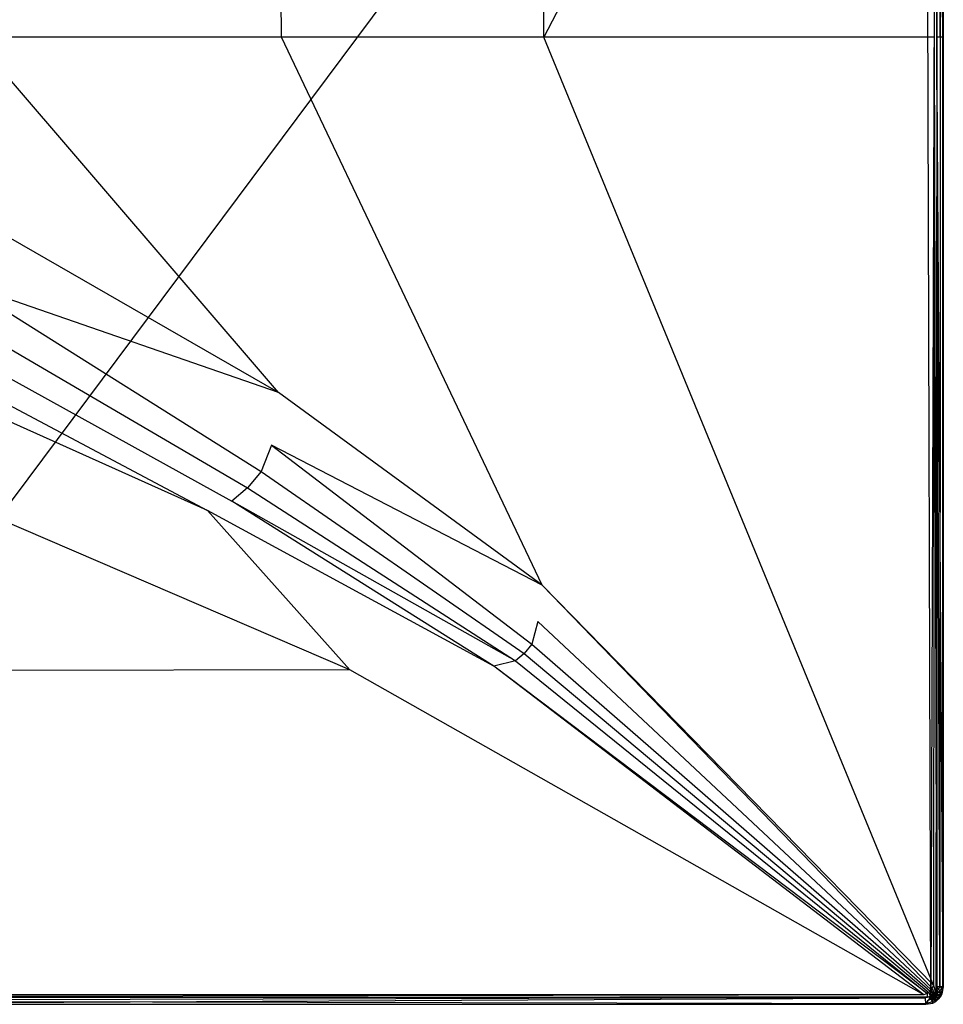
# Model space of a CAD drawing. Extents: x 0 to 1.2, y -0.8 to 0.
# Tile 18 of 19: x 0.77 to 1.2, y -0.8 to -0.35. Entities that reach past the tile are written whole.
import ezdxf

# ---------------------------------------------------------------- set-up
doc = ezdxf.new("R2010")
doc.units = 0
doc.layers.add('L1_WANNE_0_N_6230P3____REPLACEM', color=7, linetype='CONTINUOUS')

msp = doc.modelspace()

# ---------------------------------------------------------------- linework, layer by layer
at = {"layer": 'L1_WANNE_0_N_6230P3____REPLACEM', "color": 8}
for points, invisible_edges in [([(1.191999, -0.002919, 0.000016), (0.6, -0.797081, 0.001135), (0.6, -0.002919), (1.191999, -0.002919, 0.000016)], 14), ([(1.194217, -0.796615, 0.00115), (0.6, -0.797081, 0.001135), (1.191999, -0.002919, 0.000016), (1.194217, -0.796615, 0.00115)], 14), ([(1.194217, -0.796615, 0.00115), (1.191999, -0.002919, 0.000016), (1.193436, -0.002919, 0.000016), (1.194217, -0.796615, 0.00115)], 14), ([(1.196884, -0.004839, 0.000016), (1.194217, -0.796615, 0.00115), (1.193436, -0.002919, 0.000016), (1.196884, -0.004839, 0.000016)], 14), ([(1.196342, -0.006463, 0.035962), (1.015184, -0.071653, 0.037623), (1.016016, -0.354283, 0.038205), (1.196342, -0.006463, 0.035962)], 14), ([(1.196342, -0.006463, 0.035962), (1.016016, -0.354283, 0.038205), (1.195771, -0.354283, 0.04), (1.196342, -0.006463, 0.035962)], 14), ([(1.196884, -0.004839, 0.000016), (1.197082, -0.354283, 0.004054), (1.194217, -0.796615, 0.00115), (1.196884, -0.004839, 0.000016)], 14), ([(1.197, -0.354283, 0.03996), (1.196342, -0.006463, 0.035962), (1.195771, -0.354283, 0.04), (1.197, -0.354283, 0.03996)], 14), ([(1.197, -0.354283, 0.03996), (1.1968, -0.005941, 0.035922), (1.196342, -0.006463, 0.035962), (1.197, -0.354283, 0.03996)], 14), ([(1.1984, -0.006041, 0.035128), (1.1968, -0.005941, 0.035922), (1.197, -0.354283, 0.03996), (1.1984, -0.006041, 0.035128)], 14), ([(1.197082, -0.354283, 0.004054), (1.196884, -0.004839, 0.000016), (1.197082, -0.006576, 0.000016), (1.197082, -0.354283, 0.004054)], 14), ([(1.1985, -0.354283, 0.039075), (1.1984, -0.006041, 0.035128), (1.197, -0.354283, 0.03996), (1.1985, -0.354283, 0.039075)], 14), ([(1.2, -0.006541, 0.000016), (1.197082, -0.354283, 0.004054), (1.197082, -0.006576, 0.000016), (1.2, -0.006541, 0.000016)], 13), ([(1.197082, -0.354283, 0.004054), (1.2, -0.006541, 0.000016), (1.2, -0.354283, 0.004054), (1.197082, -0.354283, 0.004054)], 14), ([(1.1984, -0.006041, 0.035128), (1.1985, -0.354283, 0.039075), (1.1996, -0.354283, 0.037722), (1.1984, -0.006041, 0.035128)], 14), ([(1.1984, -0.006041, 0.035128), (1.1996, -0.354283, 0.037722), (1.1996, -0.006241, 0.033684), (1.1984, -0.006041, 0.035128)], 14), ([(1.1996, -0.006241, 0.033684), (1.1996, -0.354283, 0.037722), (1.2, -0.354283, 0.036007), (1.1996, -0.006241, 0.033684)], 14), ([(1.1996, -0.006241, 0.033684), (1.2, -0.354283, 0.036007), (1.2, -0.006541, 0.031879), (1.1996, -0.006241, 0.033684)], 14), ([(1.2, -0.354283, 0.034653), (1.2, -0.006541, 0.031879), (1.2, -0.354283, 0.036007), (1.2, -0.354283, 0.034653)], 13), ([(1.2, -0.006541, 0.031879), (1.2, -0.354283, 0.034653), (1.2, -0.006541, 0.030525), (1.2, -0.006541, 0.031879)], 14), ([(1.2, -0.354283, 0.005085), (1.2, -0.006541, 0.030525), (1.2, -0.354283, 0.034653), (1.2, -0.354283, 0.005085)], 13), ([(1.2, -0.006541, 0.030525), (1.2, -0.354283, 0.005085), (1.2, -0.006541, 0.001044), (1.2, -0.006541, 0.030525)], 14), ([(1.2, -0.354283, 0.004054), (1.2, -0.006541, 0.001044), (1.2, -0.354283, 0.005085), (1.2, -0.354283, 0.004054)], 13), ([(1.2, -0.006541, 0.001044), (1.2, -0.354283, 0.004054), (1.2, -0.006541, 0.000016), (1.2, -0.006541, 0.001044)], 14), ([(1.015184, -0.071653, 0.037623), (0.893841, -0.190524, 0.035456), (0.895262, -0.354283, 0.03545), (1.015184, -0.071653, 0.037623)], 14), ([(1.016016, -0.354283, 0.038205), (1.015184, -0.071653, 0.037623), (0.895262, -0.354283, 0.03545), (1.016016, -0.354283, 0.038205)], 14), ([(0.893841, -0.190524, 0.035456), (0.751421, -0.272369, 0.03222), (0.753363, -0.354283, 0.032212), (0.893841, -0.190524, 0.035456)], 14), ([(0.895262, -0.354283, 0.03545), (0.893841, -0.190524, 0.035456), (0.753363, -0.354283, 0.032212), (0.895262, -0.354283, 0.03545)], 14), ([(0.893841, -0.518042, 0.035456), (0.753363, -0.354283, 0.032212), (0.751421, -0.436196, 0.03222), (0.893841, -0.518042, 0.035456)], 14), ([(0.895262, -0.354283, 0.03545), (0.753363, -0.354283, 0.032212), (0.893841, -0.518042, 0.035456), (0.895262, -0.354283, 0.03545)], 14), ([(1.015184, -0.60691, 0.037623), (0.895262, -0.354283, 0.03545), (0.893841, -0.518042, 0.035456), (1.015184, -0.60691, 0.037623)], 14), ([(1.016016, -0.354283, 0.038205), (0.895262, -0.354283, 0.03545), (1.015184, -0.60691, 0.037623), (1.016016, -0.354283, 0.038205)], 14), ([(1.195562, -0.791194, 0.037097), (1.016016, -0.354283, 0.038205), (1.015184, -0.60691, 0.037623), (1.195562, -0.791194, 0.037097)], 14), ([(1.195771, -0.354283, 0.04), (1.016016, -0.354283, 0.038205), (1.195562, -0.791194, 0.037097), (1.195771, -0.354283, 0.04)], 14), ([(1.197082, -0.354283, 0.004054), (1.196632, -0.794133, 0.00115), (1.194217, -0.796615, 0.00115), (1.197082, -0.354283, 0.004054)], 14), ([(1.1968, -0.792605, 0.037056), (1.195771, -0.354283, 0.04), (1.195562, -0.791194, 0.037097), (1.1968, -0.792605, 0.037056)], 13), ([(1.195771, -0.354283, 0.04), (1.1968, -0.792605, 0.037056), (1.197, -0.354283, 0.03996), (1.195771, -0.354283, 0.04)], 14), ([(1.197082, -0.354283, 0.004054), (1.197082, -0.791734, 0.00115), (1.196632, -0.794133, 0.00115), (1.197082, -0.354283, 0.004054)], 14), ([(1.1984, -0.792505, 0.036262), (1.197, -0.354283, 0.03996), (1.1968, -0.792605, 0.037056), (1.1984, -0.792505, 0.036262)], 14), ([(1.1985, -0.354283, 0.039075), (1.197, -0.354283, 0.03996), (1.1984, -0.792505, 0.036262), (1.1985, -0.354283, 0.039075)], 14), ([(1.197082, -0.354283, 0.004054), (1.2, -0.792005, 0.00115), (1.197082, -0.791734, 0.00115), (1.197082, -0.354283, 0.004054)], 13), ([(1.2, -0.792005, 0.00115), (1.197082, -0.354283, 0.004054), (1.2, -0.354283, 0.004054), (1.2, -0.792005, 0.00115)], 14), ([(1.1985, -0.354283, 0.039075), (1.1984, -0.792505, 0.036262), (1.1996, -0.792305, 0.034818), (1.1985, -0.354283, 0.039075)], 14), ([(1.1996, -0.354283, 0.037722), (1.1985, -0.354283, 0.039075), (1.1996, -0.792305, 0.034818), (1.1996, -0.354283, 0.037722)], 14), ([(1.1996, -0.354283, 0.037722), (1.1996, -0.792305, 0.034818), (1.2, -0.792005, 0.033013), (1.1996, -0.354283, 0.037722)], 14), ([(1.2, -0.354283, 0.036007), (1.1996, -0.354283, 0.037722), (1.2, -0.792005, 0.033013), (1.2, -0.354283, 0.036007)], 14), ([(1.2, -0.792005, 0.031659), (1.2, -0.354283, 0.036007), (1.2, -0.792005, 0.033013), (1.2, -0.792005, 0.031659)], 13), ([(1.2, -0.354283, 0.036007), (1.2, -0.792005, 0.031659), (1.2, -0.354283, 0.034653), (1.2, -0.354283, 0.036007)], 14), ([(1.2, -0.792005, 0.002179), (1.2, -0.354283, 0.034653), (1.2, -0.792005, 0.031659), (1.2, -0.792005, 0.002179)], 13), ([(1.2, -0.354283, 0.034653), (1.2, -0.792005, 0.002179), (1.2, -0.354283, 0.005085), (1.2, -0.354283, 0.034653)], 14), ([(1.2, -0.792005, 0.00115), (1.2, -0.354283, 0.005085), (1.2, -0.792005, 0.002179), (1.2, -0.792005, 0.00115)], 13), ([(1.2, -0.354283, 0.005085), (1.2, -0.792005, 0.00115), (1.2, -0.354283, 0.004054), (1.2, -0.354283, 0.005085)], 14), ([(0.893841, -0.518042, 0.035456), (0.751421, -0.436196, 0.03222), (0.747162, -0.467212, 0.032166), (0.893841, -0.518042, 0.035456)], 14), ([(0.88581, -0.554489, 0.034804), (0.747162, -0.467212, 0.032166), (0.740838, -0.480777, 0.032092), (0.88581, -0.554489, 0.034804)], 13), ([(0.747162, -0.467212, 0.032166), (0.88581, -0.554489, 0.034804), (0.890583, -0.5424, 0.034855), (0.747162, -0.467212, 0.032166)], 14), ([(0.893841, -0.518042, 0.035456), (0.747162, -0.467212, 0.032166), (0.890583, -0.5424, 0.034855), (0.893841, -0.518042, 0.035456)], 14), ([(0.879574, -0.56207, 0.034808), (0.740838, -0.480777, 0.032092), (0.732479, -0.490889, 0.032097), (0.879574, -0.56207, 0.034808)], 13), ([(0.740838, -0.480777, 0.032092), (0.879574, -0.56207, 0.034808), (0.88581, -0.554489, 0.034804), (0.740838, -0.480777, 0.032092)], 14), ([(0.872363, -0.568145, 0.034804), (0.732479, -0.490889, 0.032097), (0.722874, -0.498995, 0.032093), (0.872363, -0.568145, 0.034804)], 13), ([(0.732479, -0.490889, 0.032097), (0.872363, -0.568145, 0.034804), (0.879574, -0.56207, 0.034808), (0.732479, -0.490889, 0.032097)], 14), ([(0.861049, -0.572468, 0.034796), (0.722874, -0.498995, 0.032093), (0.710385, -0.504724, 0.032088), (0.861049, -0.572468, 0.034796)], 13), ([(0.722874, -0.498995, 0.032093), (0.861049, -0.572468, 0.034796), (0.872363, -0.568145, 0.034804), (0.722874, -0.498995, 0.032093)], 14), ([(0.861049, -0.572468, 0.034796), (0.710385, -0.504724, 0.032088), (0.762614, -0.575186, 0.033622), (0.861049, -0.572468, 0.034796)], 14), ([(1.015184, -0.60691, 0.037623), (0.893841, -0.518042, 0.035456), (0.890583, -0.5424, 0.034855), (1.015184, -0.60691, 0.037623)], 14), ([(1.010516, -0.634091, 0.036465), (0.890583, -0.5424, 0.034855), (0.88581, -0.554489, 0.034804), (1.010516, -0.634091, 0.036465)], 13), ([(0.890583, -0.5424, 0.034855), (1.010516, -0.634091, 0.036465), (1.013245, -0.623663, 0.036485), (0.890583, -0.5424, 0.034855)], 14), ([(1.015184, -0.60691, 0.037623), (0.890583, -0.5424, 0.034855), (1.013245, -0.623663, 0.036485), (1.015184, -0.60691, 0.037623)], 14), ([(1.007022, -0.638333, 0.036467), (0.88581, -0.554489, 0.034804), (0.879574, -0.56207, 0.034808), (1.007022, -0.638333, 0.036467)], 13), ([(0.88581, -0.554489, 0.034804), (1.007022, -0.638333, 0.036467), (1.010516, -0.634091, 0.036465), (0.88581, -0.554489, 0.034804)], 14), ([(1.002978, -0.641767, 0.036465), (0.879574, -0.56207, 0.034808), (0.872363, -0.568145, 0.034804), (1.002978, -0.641767, 0.036465)], 13), ([(0.879574, -0.56207, 0.034808), (1.002978, -0.641767, 0.036465), (1.007022, -0.638333, 0.036467), (0.879574, -0.56207, 0.034808)], 14), ([(0.992953, -0.644236, 0.036454), (0.872363, -0.568145, 0.034804), (0.861049, -0.572468, 0.034796), (0.992953, -0.644236, 0.036454)], 14), ([(1.002978, -0.641767, 0.036465), (0.872363, -0.568145, 0.034804), (0.992953, -0.644236, 0.036454), (1.002978, -0.641767, 0.036465)], 14), ([(0.926717, -0.645872, 0.0364), (0.762614, -0.575186, 0.033622), (0.6, -0.646525, 0.035259), (0.926717, -0.645872, 0.0364)], 14), ([(0.926717, -0.645872, 0.0364), (0.861049, -0.572468, 0.034796), (0.762614, -0.575186, 0.033622), (0.926717, -0.645872, 0.0364)], 14), ([(0.992953, -0.644236, 0.036454), (0.861049, -0.572468, 0.034796), (0.926717, -0.645872, 0.0364), (0.992953, -0.644236, 0.036454)], 14), ([(1.194949, -0.792541, 0.037097), (1.015184, -0.60691, 0.037623), (1.013245, -0.623663, 0.036485), (1.194949, -0.792541, 0.037097)], 14), ([(1.195562, -0.791194, 0.037097), (1.015184, -0.60691, 0.037623), (1.194949, -0.792541, 0.037097), (1.195562, -0.791194, 0.037097)], 14), ([(1.194428, -0.793282, 0.037097), (1.013245, -0.623663, 0.036485), (1.010516, -0.634091, 0.036465), (1.194428, -0.793282, 0.037097)], 13), ([(1.013245, -0.623663, 0.036485), (1.194428, -0.793282, 0.037097), (1.194949, -0.792541, 0.037097), (1.013245, -0.623663, 0.036485)], 14), ([(1.193899, -0.793915, 0.037097), (1.010516, -0.634091, 0.036465), (1.007022, -0.638333, 0.036467), (1.193899, -0.793915, 0.037097)], 13), ([(1.010516, -0.634091, 0.036465), (1.193899, -0.793915, 0.037097), (1.194428, -0.793282, 0.037097), (1.010516, -0.634091, 0.036465)], 14), ([(1.193267, -0.794542, 0.037097), (1.007022, -0.638333, 0.036467), (1.002978, -0.641767, 0.036465), (1.193267, -0.794542, 0.037097)], 13), ([(1.007022, -0.638333, 0.036467), (1.193267, -0.794542, 0.037097), (1.193899, -0.793915, 0.037097), (1.007022, -0.638333, 0.036467)], 14), ([(1.191086, -0.795571, 0.037097), (0.992953, -0.644236, 0.036454), (0.926717, -0.645872, 0.0364), (1.191086, -0.795571, 0.037097)], 14), ([(1.192529, -0.794961, 0.037097), (1.002978, -0.641767, 0.036465), (0.992953, -0.644236, 0.036454), (1.192529, -0.794961, 0.037097)], 13), ([(1.192529, -0.794961, 0.037097), (0.992953, -0.644236, 0.036454), (1.191086, -0.795571, 0.037097), (1.192529, -0.794961, 0.037097)], 14), ([(1.002978, -0.641767, 0.036465), (1.192529, -0.794961, 0.037097), (1.193267, -0.794542, 0.037097), (1.002978, -0.641767, 0.036465)], 14), ([(0.926717, -0.645872, 0.0364), (0.6, -0.646525, 0.035259), (0.6, -0.795579, 0.037081), (0.926717, -0.645872, 0.0364)], 14), ([(1.191086, -0.795571, 0.037097), (0.926717, -0.645872, 0.0364), (0.6, -0.795579, 0.037081), (1.191086, -0.795571, 0.037097)], 14), ([(1.194599, -0.795803, 0.037056), (1.193899, -0.793915, 0.037097), (1.193267, -0.794542, 0.037097), (1.194599, -0.795803, 0.037056)], 13), ([(1.195199, -0.795203, 0.037056), (1.194428, -0.793282, 0.037097), (1.193899, -0.793915, 0.037097), (1.195199, -0.795203, 0.037056)], 13), ([(1.193899, -0.793915, 0.037097), (1.194599, -0.795803, 0.037056), (1.195199, -0.795203, 0.037056), (1.193899, -0.793915, 0.037097)], 14), ([(1.1957, -0.794603, 0.037056), (1.194949, -0.792541, 0.037097), (1.194428, -0.793282, 0.037097), (1.1957, -0.794603, 0.037056)], 13), ([(1.194428, -0.793282, 0.037097), (1.195199, -0.795203, 0.037056), (1.1957, -0.794603, 0.037056), (1.194428, -0.793282, 0.037097)], 14), ([(1.1962, -0.793904, 0.037056), (1.195562, -0.791194, 0.037097), (1.194949, -0.792541, 0.037097), (1.1962, -0.793904, 0.037056)], 13), ([(1.194949, -0.792541, 0.037097), (1.1957, -0.794603, 0.037056), (1.1962, -0.793904, 0.037056), (1.194949, -0.792541, 0.037097)], 14), ([(1.195562, -0.791194, 0.037097), (1.1962, -0.793904, 0.037056), (1.1968, -0.792605, 0.037056), (1.195562, -0.791194, 0.037097)], 14), ([(1.1971, -0.795503, 0.036533), (1.1962, -0.793904, 0.037056), (1.1957, -0.794603, 0.037056), (1.1971, -0.795503, 0.036533)], 14), ([(1.1977, -0.794603, 0.036443), (1.1968, -0.792605, 0.037056), (1.1962, -0.793904, 0.037056), (1.1977, -0.794603, 0.036443)], 14), ([(1.1977, -0.794603, 0.036443), (1.1962, -0.793904, 0.037056), (1.1971, -0.795503, 0.036533), (1.1977, -0.794603, 0.036443)], 14), ([(1.197082, -0.791734, 0.00115), (1.1994, -0.795203, 0.00115), (1.196632, -0.794133, 0.00115), (1.197082, -0.791734, 0.00115)], 13), ([(1.1984, -0.792505, 0.036262), (1.1968, -0.792605, 0.037056), (1.1977, -0.794603, 0.036443), (1.1984, -0.792505, 0.036262)], 14), ([(1.1994, -0.795203, 0.00115), (1.197082, -0.791734, 0.00115), (1.2, -0.792005, 0.00115), (1.1994, -0.795203, 0.00115)], 14), ([(1.1996, -0.792305, 0.034818), (1.1977, -0.794603, 0.036443), (1.1988, -0.795103, 0.034999), (1.1996, -0.792305, 0.034818)], 14), ([(1.1996, -0.792305, 0.034818), (1.1984, -0.792505, 0.036262), (1.1977, -0.794603, 0.036443), (1.1996, -0.792305, 0.034818)], 14), ([(1.2, -0.792005, 0.033013), (1.1988, -0.795103, 0.034999), (1.1994, -0.795203, 0.033013), (1.2, -0.792005, 0.033013)], 14), ([(1.2, -0.792005, 0.033013), (1.1996, -0.792305, 0.034818), (1.1988, -0.795103, 0.034999), (1.2, -0.792005, 0.033013)], 14), ([(1.1994, -0.795203, 0.00115), (1.2, -0.792005, 0.002179), (1.1994, -0.795203, 0.002179), (1.1994, -0.795203, 0.00115)], 13), ([(1.2, -0.792005, 0.002179), (1.1994, -0.795203, 0.00115), (1.2, -0.792005, 0.00115), (1.2, -0.792005, 0.002179)], 14), ([(1.1994, -0.795203, 0.031659), (1.2, -0.792005, 0.033013), (1.1994, -0.795203, 0.033013), (1.1994, -0.795203, 0.031659)], 13), ([(1.2, -0.792005, 0.033013), (1.1994, -0.795203, 0.031659), (1.2, -0.792005, 0.031659), (1.2, -0.792005, 0.033013)], 14), ([(1.1994, -0.795203, 0.002179), (1.2, -0.792005, 0.031659), (1.1994, -0.795203, 0.031659), (1.1994, -0.795203, 0.002179)], 13), ([(1.2, -0.792005, 0.031659), (1.1994, -0.795203, 0.002179), (1.2, -0.792005, 0.002179), (1.2, -0.792005, 0.031659)], 14), ([(0.6, -0.796802, 0.03704), (1.191086, -0.795571, 0.037097), (0.6, -0.795579, 0.037081), (0.6, -0.796802, 0.03704)], 13), ([(1.191086, -0.795571, 0.037097), (0.6, -0.796802, 0.03704), (1.192499, -0.796802, 0.037056), (1.191086, -0.795571, 0.037097)], 14), ([(1.194217, -0.796615, 0.00115), (1.191728, -0.797081, 0.00115), (0.6, -0.797081, 0.001135), (1.194217, -0.796615, 0.00115)], 14), ([(0.6, -0.798401, 0.036247), (1.192499, -0.796802, 0.037056), (0.6, -0.796802, 0.03704), (0.6, -0.798401, 0.036247)], 13), ([(1.192499, -0.796802, 0.037056), (0.6, -0.798401, 0.036247), (1.192499, -0.798401, 0.036262), (1.192499, -0.796802, 0.037056)], 14), ([(1.191728, -0.797081, 0.00115), (0.6, -0.8, 0.001135), (0.6, -0.797081, 0.001135), (1.191728, -0.797081, 0.00115)], 13), ([(0.6, -0.8, 0.001135), (1.191728, -0.797081, 0.00115), (1.191999, -0.8, 0.00115), (0.6, -0.8, 0.001135)], 14), ([(1.192299, -0.7996, 0.034818), (0.6, -0.798401, 0.036247), (0.6, -0.7996, 0.034802), (1.192299, -0.7996, 0.034818)], 13), ([(0.6, -0.798401, 0.036247), (1.192299, -0.7996, 0.034818), (1.192499, -0.798401, 0.036262), (0.6, -0.798401, 0.036247)], 14), ([(1.192499, -0.796802, 0.037056), (1.192529, -0.794961, 0.037097), (1.191086, -0.795571, 0.037097), (1.192499, -0.796802, 0.037056)], 13), ([(1.194217, -0.796615, 0.00115), (1.191999, -0.8, 0.00115), (1.191728, -0.797081, 0.00115), (1.194217, -0.796615, 0.00115)], 13), ([(1.191999, -0.8, 0.00115), (1.194217, -0.796615, 0.00115), (1.195199, -0.7994, 0.00115), (1.191999, -0.8, 0.00115)], 14), ([(1.192499, -0.798401, 0.036262), (1.192299, -0.7996, 0.034818), (1.195099, -0.798901, 0.034999), (1.192499, -0.798401, 0.036262)], 14), ([(1.192529, -0.794961, 0.037097), (1.192499, -0.796802, 0.037056), (1.193899, -0.796202, 0.037056), (1.192529, -0.794961, 0.037097)], 14), ([(1.193899, -0.796202, 0.037056), (1.192499, -0.796802, 0.037056), (1.192499, -0.798401, 0.036262), (1.193899, -0.796202, 0.037056)], 14), ([(1.194599, -0.797702, 0.036443), (1.193899, -0.796202, 0.037056), (1.192499, -0.798401, 0.036262), (1.194599, -0.797702, 0.036443)], 14), ([(1.194599, -0.797702, 0.036443), (1.192499, -0.798401, 0.036262), (1.195099, -0.798901, 0.034999), (1.194599, -0.797702, 0.036443)], 14), ([(1.193899, -0.796202, 0.037056), (1.193267, -0.794542, 0.037097), (1.192529, -0.794961, 0.037097), (1.193899, -0.796202, 0.037056)], 13), ([(1.193267, -0.794542, 0.037097), (1.193899, -0.796202, 0.037056), (1.194599, -0.795803, 0.037056), (1.193267, -0.794542, 0.037097)], 14), ([(1.194599, -0.797702, 0.036443), (1.194599, -0.795803, 0.037056), (1.193899, -0.796202, 0.037056), (1.194599, -0.797702, 0.036443)], 14), ([(1.196632, -0.794133, 0.00115), (1.195571, -0.795676, 0.00115), (1.194217, -0.796615, 0.00115), (1.196632, -0.794133, 0.00115)], 14), ([(1.195571, -0.795676, 0.00115), (1.194859, -0.796269, 0.00115), (1.194217, -0.796615, 0.00115), (1.195571, -0.795676, 0.00115)], 14), ([(1.194859, -0.796269, 0.00115), (1.195199, -0.7994, 0.00115), (1.194217, -0.796615, 0.00115), (1.194859, -0.796269, 0.00115)], 13), ([(1.1955, -0.797102, 0.036443), (1.195199, -0.795203, 0.037056), (1.194599, -0.795803, 0.037056), (1.1955, -0.797102, 0.036443)], 14), ([(1.1955, -0.797102, 0.036443), (1.194599, -0.795803, 0.037056), (1.194599, -0.797702, 0.036443), (1.1955, -0.797102, 0.036443)], 14), ([(1.1962, -0.798201, 0.035089), (1.1955, -0.797102, 0.036443), (1.194599, -0.797702, 0.036443), (1.1962, -0.798201, 0.035089)], 14), ([(1.1962, -0.798201, 0.035089), (1.194599, -0.797702, 0.036443), (1.195099, -0.798901, 0.034999), (1.1962, -0.798201, 0.035089)], 14), ([(1.195571, -0.795676, 0.00115), (1.1965, -0.798701, 0.00115), (1.194859, -0.796269, 0.00115), (1.195571, -0.795676, 0.00115)], 13), ([(1.195199, -0.7994, 0.00115), (1.194859, -0.796269, 0.00115), (1.1965, -0.798701, 0.00115), (1.195199, -0.7994, 0.00115)], 14), ([(1.1962, -0.798201, 0.035089), (1.195099, -0.798901, 0.034999), (1.1965, -0.798701, 0.033013), (1.1962, -0.798201, 0.035089)], 14), ([(1.1963, -0.796402, 0.036533), (1.1957, -0.794603, 0.037056), (1.195199, -0.795203, 0.037056), (1.1963, -0.796402, 0.036533)], 13), ([(1.1963, -0.796402, 0.036533), (1.195199, -0.795203, 0.037056), (1.1955, -0.797102, 0.036443), (1.1963, -0.796402, 0.036533)], 14), ([(1.1962, -0.798201, 0.035089), (1.1963, -0.796402, 0.036533), (1.1955, -0.797102, 0.036443), (1.1962, -0.798201, 0.035089)], 13), ([(1.196632, -0.794133, 0.00115), (1.196186, -0.794857, 0.00115), (1.195571, -0.795676, 0.00115), (1.196632, -0.794133, 0.00115)], 14), ([(1.196186, -0.794857, 0.00115), (1.1977, -0.797702, 0.00115), (1.195571, -0.795676, 0.00115), (1.196186, -0.794857, 0.00115)], 13), ([(1.1965, -0.798701, 0.00115), (1.195571, -0.795676, 0.00115), (1.1977, -0.797702, 0.00115), (1.1965, -0.798701, 0.00115)], 14), ([(1.1957, -0.794603, 0.037056), (1.1963, -0.796402, 0.036533), (1.1971, -0.795503, 0.036533), (1.1957, -0.794603, 0.037056)], 14), ([(1.196632, -0.794133, 0.00115), (1.1986, -0.796502, 0.00115), (1.196186, -0.794857, 0.00115), (1.196632, -0.794133, 0.00115)], 13), ([(1.1977, -0.797702, 0.00115), (1.196186, -0.794857, 0.00115), (1.1986, -0.796502, 0.00115), (1.1977, -0.797702, 0.00115)], 14), ([(1.1963, -0.796402, 0.036533), (1.1962, -0.798201, 0.035089), (1.1973, -0.797302, 0.035179), (1.1963, -0.796402, 0.036533)], 14), ([(1.1973, -0.797302, 0.035179), (1.1962, -0.798201, 0.035089), (1.1977, -0.797702, 0.033013), (1.1973, -0.797302, 0.035179)], 14), ([(1.1962, -0.798201, 0.035089), (1.1965, -0.798701, 0.033013), (1.1977, -0.797702, 0.033013), (1.1962, -0.798201, 0.035089)], 14), ([(1.1973, -0.797302, 0.035179), (1.1971, -0.795503, 0.036533), (1.1963, -0.796402, 0.036533), (1.1973, -0.797302, 0.035179)], 14), ([(1.1977, -0.797702, 0.031659), (1.1965, -0.798701, 0.033013), (1.1965, -0.798701, 0.031659), (1.1977, -0.797702, 0.031659)], 13), ([(1.1965, -0.798701, 0.033013), (1.1977, -0.797702, 0.031659), (1.1977, -0.797702, 0.033013), (1.1965, -0.798701, 0.033013)], 14), ([(1.1977, -0.797702, 0.002179), (1.1965, -0.798701, 0.031659), (1.1965, -0.798701, 0.002179), (1.1977, -0.797702, 0.002179)], 13), ([(1.1965, -0.798701, 0.031659), (1.1977, -0.797702, 0.002179), (1.1977, -0.797702, 0.031659), (1.1965, -0.798701, 0.031659)], 14), ([(1.1977, -0.797702, 0.00115), (1.1965, -0.798701, 0.002179), (1.1965, -0.798701, 0.00115), (1.1977, -0.797702, 0.00115)], 13), ([(1.1965, -0.798701, 0.002179), (1.1977, -0.797702, 0.00115), (1.1977, -0.797702, 0.002179), (1.1965, -0.798701, 0.002179)], 14), ([(1.1986, -0.796502, 0.00115), (1.196632, -0.794133, 0.00115), (1.1994, -0.795203, 0.00115), (1.1986, -0.796502, 0.00115)], 14), ([(1.1971, -0.795503, 0.036533), (1.1988, -0.795103, 0.034999), (1.1977, -0.794603, 0.036443), (1.1971, -0.795503, 0.036533)], 14), ([(1.1988, -0.795103, 0.034999), (1.1971, -0.795503, 0.036533), (1.1981, -0.796202, 0.035089), (1.1988, -0.795103, 0.034999)], 13), ([(1.1981, -0.796202, 0.035089), (1.1971, -0.795503, 0.036533), (1.1973, -0.797302, 0.035179), (1.1981, -0.796202, 0.035089)], 14), ([(1.1981, -0.796202, 0.035089), (1.1973, -0.797302, 0.035179), (1.1987, -0.796502, 0.033013), (1.1981, -0.796202, 0.035089)], 14), ([(1.1987, -0.796502, 0.033013), (1.1973, -0.797302, 0.035179), (1.1977, -0.797702, 0.033013), (1.1987, -0.796502, 0.033013)], 14), ([(1.1987, -0.796502, 0.031659), (1.1977, -0.797702, 0.031659), (1.1977, -0.797702, 0.002179), (1.1987, -0.796502, 0.031659)], 14), ([(1.198603, -0.796502, 0.002179), (1.1987, -0.796502, 0.031659), (1.1977, -0.797702, 0.002179), (1.198603, -0.796502, 0.002179)], 14), ([(1.1977, -0.797702, 0.031659), (1.1987, -0.796502, 0.033013), (1.1977, -0.797702, 0.033013), (1.1977, -0.797702, 0.031659)], 13), ([(1.1987, -0.796502, 0.033013), (1.1977, -0.797702, 0.031659), (1.1987, -0.796502, 0.031659), (1.1987, -0.796502, 0.033013)], 14), ([(1.1977, -0.797702, 0.00115), (1.198603, -0.796502, 0.002179), (1.1977, -0.797702, 0.002179), (1.1977, -0.797702, 0.00115)], 13), ([(1.198603, -0.796502, 0.002179), (1.1977, -0.797702, 0.00115), (1.1986, -0.796502, 0.00115), (1.198603, -0.796502, 0.002179)], 14), ([(1.1988, -0.795103, 0.034999), (1.1981, -0.796202, 0.035089), (1.1994, -0.795203, 0.033013), (1.1988, -0.795103, 0.034999)], 14), ([(1.1994, -0.795203, 0.033013), (1.1981, -0.796202, 0.035089), (1.1987, -0.796502, 0.033013), (1.1994, -0.795203, 0.033013)], 14), ([(1.1986, -0.796502, 0.00115), (1.1994, -0.795203, 0.002179), (1.198603, -0.796502, 0.002179), (1.1986, -0.796502, 0.00115)], 13), ([(1.1994, -0.795203, 0.002179), (1.1986, -0.796502, 0.00115), (1.1994, -0.795203, 0.00115), (1.1994, -0.795203, 0.002179)], 14), ([(1.1994, -0.795203, 0.031659), (1.1987, -0.796502, 0.031659), (1.198603, -0.796502, 0.002179), (1.1994, -0.795203, 0.031659)], 14), ([(1.1994, -0.795203, 0.002179), (1.1994, -0.795203, 0.031659), (1.198603, -0.796502, 0.002179), (1.1994, -0.795203, 0.002179)], 14), ([(1.1987, -0.796502, 0.031659), (1.1994, -0.795203, 0.033013), (1.1987, -0.796502, 0.033013), (1.1987, -0.796502, 0.031659)], 13), ([(1.1994, -0.795203, 0.033013), (1.1987, -0.796502, 0.031659), (1.1994, -0.795203, 0.031659), (1.1994, -0.795203, 0.033013)], 14), ([(1.191999, -0.8, 0.033013), (0.6, -0.7996, 0.034802), (0.6, -0.8, 0.032997), (1.191999, -0.8, 0.033013)], 13), ([(0.6, -0.7996, 0.034802), (1.191999, -0.8, 0.033013), (1.192299, -0.7996, 0.034818), (0.6, -0.7996, 0.034802)], 14), ([(1.191999, -0.8, 0.031659), (0.6, -0.8, 0.032997), (0.6, -0.8, 0.031644), (1.191999, -0.8, 0.031659)], 13), ([(0.6, -0.8, 0.032997), (1.191999, -0.8, 0.031659), (1.191999, -0.8, 0.033013), (0.6, -0.8, 0.032997)], 14), ([(1.191999, -0.8, 0.00115), (0.6, -0.8, 0.002163), (0.6, -0.8, 0.001135), (1.191999, -0.8, 0.00115)], 13), ([(0.6, -0.8, 0.002163), (1.191999, -0.8, 0.00115), (1.191999, -0.8, 0.002179), (0.6, -0.8, 0.002163)], 14), ([(1.191999, -0.8, 0.002179), (0.6, -0.8, 0.031644), (0.6, -0.8, 0.002163), (1.191999, -0.8, 0.002179)], 13), ([(0.6, -0.8, 0.031644), (1.191999, -0.8, 0.002179), (1.191999, -0.8, 0.031659), (0.6, -0.8, 0.031644)], 14), ([(1.192299, -0.7996, 0.034818), (1.191999, -0.8, 0.033013), (1.195199, -0.7994, 0.033013), (1.192299, -0.7996, 0.034818)], 14), ([(1.195199, -0.7994, 0.002179), (1.191999, -0.8, 0.031659), (1.191999, -0.8, 0.002179), (1.195199, -0.7994, 0.002179)], 13), ([(1.191999, -0.8, 0.031659), (1.195199, -0.7994, 0.002179), (1.195199, -0.7994, 0.031659), (1.191999, -0.8, 0.031659)], 14), ([(1.195199, -0.7994, 0.031659), (1.191999, -0.8, 0.033013), (1.191999, -0.8, 0.031659), (1.195199, -0.7994, 0.031659)], 13), ([(1.191999, -0.8, 0.033013), (1.195199, -0.7994, 0.031659), (1.195199, -0.7994, 0.033013), (1.191999, -0.8, 0.033013)], 14), ([(1.195199, -0.7994, 0.00115), (1.191999, -0.8, 0.002179), (1.191999, -0.8, 0.00115), (1.195199, -0.7994, 0.00115)], 13), ([(1.191999, -0.8, 0.002179), (1.195199, -0.7994, 0.00115), (1.195199, -0.7994, 0.002179), (1.191999, -0.8, 0.002179)], 14), ([(1.195099, -0.798901, 0.034999), (1.192299, -0.7996, 0.034818), (1.195199, -0.7994, 0.033013), (1.195099, -0.798901, 0.034999)], 14), ([(1.195099, -0.798901, 0.034999), (1.195199, -0.7994, 0.033013), (1.1965, -0.798701, 0.033013), (1.195099, -0.798901, 0.034999)], 14), ([(1.1965, -0.798701, 0.002179), (1.195199, -0.7994, 0.031659), (1.195199, -0.7994, 0.002179), (1.1965, -0.798701, 0.002179)], 13), ([(1.195199, -0.7994, 0.031659), (1.1965, -0.798701, 0.002179), (1.1965, -0.798701, 0.031659), (1.195199, -0.7994, 0.031659)], 14), ([(1.1965, -0.798701, 0.031659), (1.195199, -0.7994, 0.033013), (1.195199, -0.7994, 0.031659), (1.1965, -0.798701, 0.031659)], 13), ([(1.195199, -0.7994, 0.033013), (1.1965, -0.798701, 0.031659), (1.1965, -0.798701, 0.033013), (1.195199, -0.7994, 0.033013)], 14), ([(1.1965, -0.798701, 0.00115), (1.195199, -0.7994, 0.002179), (1.195199, -0.7994, 0.00115), (1.1965, -0.798701, 0.00115)], 13), ([(1.195199, -0.7994, 0.002179), (1.1965, -0.798701, 0.00115), (1.1965, -0.798701, 0.002179), (1.195199, -0.7994, 0.002179)], 14)]:
    msp.add_3dface(points, dxfattribs=dict(at, invisible_edges=invisible_edges))

doc.saveas('drawing.dxf')
